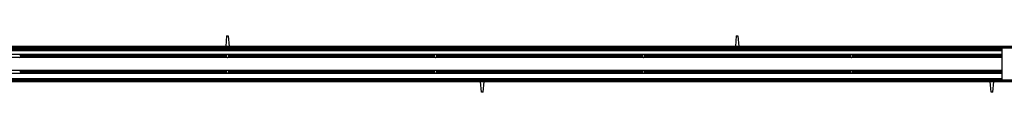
# Model space of a CAD drawing. Header units: millimetres. Extents: x 0 to 420, y 0 to 297.
# Tile 12 of 16: x 120.28 to 213.79, y 214.34 to 219.66. Entities that reach past the tile are written whole.
import ezdxf

# ---------------------------------------------------------------- set-up
doc = ezdxf.new("R2010")
doc.units = ezdxf.units.MM

msp = doc.modelspace()

# ---------------------------------------------------------------- linework, layer by layer
at = {"color": 7, "linetype": 'Continuous', "lineweight": 25}
for p, q in [((139.93252, 219.66426), (139.84456, 218.65888)), ((139.93252, 219.66426), (140.09173, 219.66426)), ((140.09173, 219.66426), (140.17969, 218.65888)), ((188.33936, 219.66426), (188.2514, 218.65888)), ((188.33936, 219.66426), (188.49857, 219.66426)), ((188.49857, 219.66426), (188.58653, 218.65888)), ((221.17119, 218.65888), (57.90592, 218.65888)), ((221.06241, 218.59186), (58.13749, 218.59186)), ((219.77244, 218.5751), (60.25181, 218.5751)), ((213.57258, 218.44105), (66.45166, 218.44105)), ((213.57258, 218.35727), (66.45166, 218.35727)), ((213.57258, 218.28689), (66.45166, 218.28689)), ((213.57258, 218.27013), (66.45166, 218.27013)), ((213.57258, 218.25338), (66.45166, 218.25338)), ((213.57258, 217.89311), (67.79217, 217.89311)), ((140.01212, 218.59186), (140.01212, 218.5751)), ((213.57258, 218.50807), (213.57258, 215.49193)), ((220.94586, 218.50807), (213.57258, 218.50807)), ((213.57258, 217.61496), (67.79217, 217.61496)), ((120.28101, 217.87803), (120.2401, 217.87803)), ((120.28101, 217.63004), (120.2401, 217.63004)), ((139.99167, 217.87803), (120.28101, 217.87803)), ((139.99167, 217.63004), (120.28101, 217.63004)), ((139.88866, 217.7775), (120.38402, 217.7775)), ((139.88866, 217.73058), (120.38402, 217.73058)), ((139.88645, 217.75404), (120.38623, 217.75404)), ((140.03258, 217.87803), (139.99167, 217.87803)), ((140.03258, 217.63004), (139.99167, 217.63004)), ((159.74324, 217.87803), (140.03258, 217.87803)), ((159.74324, 217.63004), (140.03258, 217.63004)), ((159.64023, 217.7775), (140.13559, 217.7775)), ((159.64023, 217.73058), (140.13559, 217.73058)), ((159.63802, 217.75404), (140.13779, 217.75404)), ((159.78415, 217.87803), (159.74324, 217.87803)), ((159.78415, 217.63004), (159.74324, 217.63004)), ((179.49481, 217.87803), (159.78415, 217.87803)), ((179.49481, 217.63004), (159.78415, 217.63004)), ((179.3918, 217.7775), (159.88716, 217.7775)), ((179.3918, 217.73058), (159.88716, 217.73058)), ((179.38959, 217.75404), (159.88936, 217.75404)), ((179.53571, 217.87803), (179.49481, 217.87803)), ((179.53571, 217.63004), (179.49481, 217.63004)), ((199.24638, 217.87803), (179.53571, 217.87803)), ((199.24638, 217.63004), (179.53571, 217.63004)), ((199.14337, 217.7775), (179.63872, 217.7775)), ((199.14337, 217.73058), (179.63872, 217.73058)), ((199.14116, 217.75404), (179.64093, 217.75404)), ((199.28728, 217.87803), (199.24638, 217.87803)), ((199.28728, 217.63004), (199.24638, 217.63004)), ((213.57258, 217.87803), (199.28728, 217.87803)), ((213.57258, 217.63004), (199.28728, 217.63004)), ((213.57258, 217.7775), (199.39029, 217.7775)), ((213.57258, 217.73058), (199.39029, 217.73058)), ((213.57258, 217.75404), (199.3925, 217.75404)), ((213.57258, 216.38504), (67.79217, 216.38504)), ((213.57258, 216.10689), (67.79217, 216.10689)), ((120.2401, 216.36996), (120.28101, 216.36996)), ((139.99167, 216.36996), (120.28101, 216.36996)), ((139.99167, 216.12197), (120.28101, 216.12197)), ((139.88866, 216.26942), (120.38402, 216.26942)), ((139.88866, 216.2225), (120.38402, 216.2225)), ((139.88645, 216.24596), (120.38623, 216.24596)), ((140.03258, 216.36996), (139.99167, 216.36996)), ((140.03258, 216.12197), (139.99167, 216.12197)), ((159.74324, 216.36996), (140.03258, 216.36996)), ((159.74324, 216.12197), (140.03258, 216.12197)), ((159.64023, 216.26942), (140.13559, 216.26942)), ((159.64023, 216.2225), (140.13559, 216.2225)), ((159.63802, 216.24596), (140.13779, 216.24596)), ((159.78415, 216.36996), (159.74324, 216.36996)), ((159.78415, 216.12197), (159.74324, 216.12197)), ((179.49481, 216.36996), (159.78415, 216.36996)), ((179.49481, 216.12197), (159.78415, 216.12197)), ((179.3918, 216.26942), (159.88716, 216.26942)), ((179.3918, 216.2225), (159.88716, 216.2225)), ((179.38959, 216.24596), (159.88936, 216.24596)), ((179.53571, 216.36996), (179.49481, 216.36996)), ((179.53571, 216.12197), (179.49481, 216.12197)), ((199.24638, 216.36996), (179.53571, 216.36996)), ((199.24638, 216.12197), (179.53571, 216.12197)), ((199.14337, 216.26942), (179.63872, 216.26942)), ((199.14337, 216.2225), (179.63872, 216.2225)), ((199.14116, 216.24596), (179.64093, 216.24596)), ((199.24638, 216.36996), (199.28728, 216.36996)), ((199.28728, 216.12197), (199.24638, 216.12197)), ((213.57258, 216.36996), (199.28728, 216.36996)), ((213.57258, 216.12197), (199.28728, 216.12197)), ((213.57258, 216.26942), (199.39029, 216.26942)), ((213.57258, 216.2225), (199.39029, 216.2225)), ((213.57258, 216.24596), (199.3925, 216.24596)), ((57.90592, 215.34112), (221.17119, 215.34112)), ((58.13749, 215.40814), (220.22852, 215.40814)), ((213.57258, 215.57571), (66.45166, 215.57571)), ((213.57258, 215.49193), (66.45166, 215.49193)), ((164.13594, 214.33574), (164.04798, 215.34112)), ((164.29515, 214.33574), (164.38311, 215.34112)), ((212.54278, 214.33574), (212.45482, 215.34112)), ((212.70199, 214.33574), (212.78995, 215.34112)), ((213.57258, 215.49193), (220.94586, 215.49193)), ((164.29515, 214.33574), (164.13594, 214.33574)), ((212.70199, 214.33574), (212.54278, 214.33574))]:
    msp.add_line(p, q, dxfattribs=at)
for centre, start, end in [((120.26055, 217.75404), 10.7583182, 80.6332111), ((120.26055, 217.75404), 279.3667889, 349.2416818), ((120.26055, 217.75404), 360, 10.7583182), ((120.26055, 217.75404), 349.2416818, 360), ((140.01212, 217.75404), 169.2416818, 180), ((140.01212, 217.75404), 180, 190.7583182), ((140.01212, 217.75404), 99.3667889, 169.2416818), ((140.01212, 217.75404), 190.7583182, 260.6332111), ((140.01212, 217.75404), 10.7583182, 80.6332111), ((140.01212, 217.75404), 279.3667889, 349.2416818), ((140.01212, 217.75404), 360, 10.7583182), ((140.01212, 217.75404), 349.2416818, 360), ((159.76369, 217.75404), 169.2416818, 180), ((159.76369, 217.75404), 180, 190.7583182), ((159.76369, 217.75404), 99.3667889, 169.2416818), ((159.76369, 217.75404), 190.7583182, 260.6332111), ((159.76369, 217.75404), 10.7583182, 80.6332111), ((159.76369, 217.75404), 279.3667889, 349.2416818), ((159.76369, 217.75404), 360, 10.7583182), ((159.76369, 217.75404), 349.2416818, 360), ((179.51526, 217.75404), 169.2416818, 180), ((179.51526, 217.75404), 180, 190.7583182), ((179.51526, 217.75404), 99.3667889, 169.2416818), ((179.51526, 217.75404), 190.7583182, 260.6332111), ((179.51526, 217.75404), 10.7583182, 80.6332111), ((179.51526, 217.75404), 279.3667889, 349.2416818), ((179.51526, 217.75404), 360, 10.7583182), ((179.51526, 217.75404), 349.2416818, 360), ((199.26683, 217.75404), 169.2416818, 180), ((199.26683, 217.75404), 180, 190.7583182), ((199.26683, 217.75404), 99.3667889, 169.2416818), ((199.26683, 217.75404), 190.7583182, 260.6332111), ((199.26683, 217.75404), 10.7583182, 80.6332111), ((199.26683, 217.75404), 279.3667889, 349.2416818), ((199.26683, 217.75404), 360, 10.7583182), ((199.26683, 217.75404), 349.2416818, 360), ((120.26055, 216.24596), 10.7583182, 80.6332111), ((120.26055, 216.24596), 279.3667889, 349.2416818), ((120.26055, 216.24596), 360, 10.7583182), ((120.26055, 216.24596), 349.2416818, 360), ((140.01212, 216.24596), 169.2416818, 180), ((140.01212, 216.24596), 180, 190.7583182), ((140.01212, 216.24596), 99.3667889, 169.2416818), ((140.01212, 216.24596), 190.7583182, 260.6332111), ((140.01212, 216.24596), 10.7583182, 80.6332111), ((140.01212, 216.24596), 279.3667889, 349.2416818), ((140.01212, 216.24596), 360, 10.7583182), ((140.01212, 216.24596), 349.2416818, 360), ((159.76369, 216.24596), 169.2416818, 180), ((159.76369, 216.24596), 180, 190.7583182), ((159.76369, 216.24596), 99.3667889, 169.2416818), ((159.76369, 216.24596), 190.7583182, 260.6332111), ((159.76369, 216.24596), 10.7583182, 80.6332111), ((159.76369, 216.24596), 279.3667889, 349.2416818), ((159.76369, 216.24596), 360, 10.7583182), ((159.76369, 216.24596), 349.2416818, 360), ((179.51526, 216.24596), 169.2416818, 180), ((179.51526, 216.24596), 180, 190.7583182), ((179.51526, 216.24596), 99.3667889, 169.2416818), ((179.51526, 216.24596), 190.7583182, 260.6332111), ((179.51526, 216.24596), 10.7583182, 80.6332111), ((179.51526, 216.24596), 279.3667889, 349.2416818), ((179.51526, 216.24596), 360, 10.7583182), ((179.51526, 216.24596), 349.2416818, 360), ((199.26683, 216.24596), 169.2416818, 180), ((199.26683, 216.24596), 180, 190.7583182), ((199.26683, 216.24596), 99.3667889, 169.2416818), ((199.26683, 216.24596), 190.7583182, 260.6332111), ((199.26683, 216.24596), 10.7583182, 80.6332111), ((199.26683, 216.24596), 279.3667889, 349.2416818), ((199.26683, 216.24596), 360, 10.7583182), ((199.26683, 216.24596), 349.2416818, 360)]:
    msp.add_arc(centre, 0.12567, start, end, dxfattribs=at)

doc.saveas('drawing.dxf')
